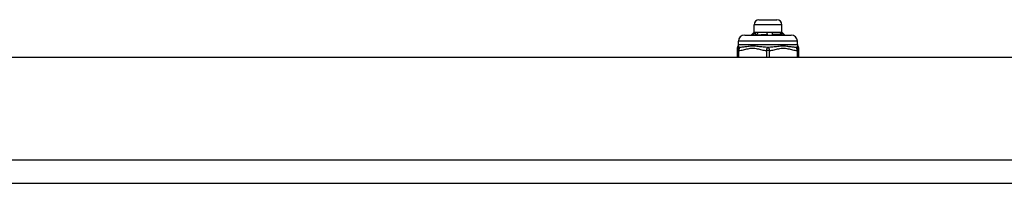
# Model space of a CAD drawing. Header units: inches. Extents: x 4 to 105, y 5 to 58.
# Tile 15 of 133: x 6.97 to 13.22, y 5.11 to 6.14. Entities that reach past the tile are written whole.
import ezdxf

# ---------------------------------------------------------------- set-up
doc = ezdxf.new("R2010")
doc.units = ezdxf.units.IN
doc.header["$MEASUREMENT"] = 0
doc.layers.add('Visible Edges(ANSI)', color=7, linetype='Continuous', lineweight=25)
doc.layers.add('Visible Tangent Edges(ANSI)', color=7, linetype='Continuous', lineweight=25)

msp = doc.modelspace()

# ---------------------------------------------------------------- linework, layer by layer
at = {"layer": 'Visible Edges(ANSI)'}
for p, q in [((11.6603, 6.1435), (11.7744, 6.1435)), ((11.6288, 6.0648), (11.6102, 6.0462)), ((11.6288, 6.0648), (11.6288, 6.112)), ((11.6288, 6.0648), (11.6457, 6.0648)), ((11.6457, 6.0648), (11.7266, 6.0648)), ((11.7266, 6.0648), (11.7983, 6.0648)), ((11.7983, 6.0648), (11.8059, 6.0648)), ((11.8059, 6.0648), (11.8059, 6.112)), ((11.8059, 6.0648), (11.8158, 6.055)), ((11.5304, 5.9872), (11.5304, 6.0069)), ((11.5697, 6.0462), (11.865, 6.0462)), ((11.6243, 6.0462), (11.624, 6.0467)), ((11.6437, 6.0476), (11.645, 6.0462)), ((11.7454, 6.0469), (11.7456, 6.0462)), ((11.8007, 6.0514), (11.8022, 6.0532)), ((11.8136, 6.0542), (11.8129, 6.0534)), ((11.8158, 6.0548), (11.8156, 6.0546)), ((11.8158, 6.055), (11.8245, 6.0462)), ((11.9044, 5.9872), (11.9044, 6.0069)), ((11.5225, 5.9636), (11.5225, 5.9481)), ((11.5225, 5.9481), (11.5225, 5.9063)), ((11.9122, 5.9481), (11.9122, 5.9636)), ((11.9122, 5.9063), (11.9122, 5.9481)), ((3.6639, 5.9063), (19.2899, 5.9063)), ((3.6639, 5.1063), (19.2899, 5.1063))]:
    msp.add_line(p, q, dxfattribs=at)
at = {"layer": 'Visible Edges(ANSI)', "flags": 128}
for points in [[(11.624, 6.0467), (11.6245, 6.0474), (11.625, 6.0481), (11.6255, 6.0488), (11.626, 6.0495), (11.6265, 6.0502), (11.627, 6.0509), (11.6276, 6.0516), (11.6281, 6.0523), (11.6286, 6.053), (11.6291, 6.0537), (11.6296, 6.0544), (11.6302, 6.0551), (11.6307, 6.0557), (11.6312, 6.0564), (11.6317, 6.0571), (11.6323, 6.0578), (11.6328, 6.0585), (11.6333, 6.0592), (11.6339, 6.0599), (11.6344, 6.0606), (11.6349, 6.0613), (11.6354, 6.062), (11.636, 6.0627), (11.6365, 6.0634)], [(11.6365, 6.0634), (11.6369, 6.0635), (11.6373, 6.0636), (11.6377, 6.0637), (11.638, 6.0638), (11.6384, 6.0639), (11.6388, 6.064), (11.6392, 6.0641), (11.6396, 6.0642), (11.64, 6.0643), (11.6403, 6.0643), (11.6407, 6.0644), (11.6411, 6.0644), (11.6415, 6.0645), (11.6419, 6.0646), (11.6422, 6.0646), (11.6426, 6.0646), (11.643, 6.0647), (11.6434, 6.0647), (11.6438, 6.0647), (11.6442, 6.0648), (11.6445, 6.0648), (11.6449, 6.0648), (11.6453, 6.0648), (11.6457, 6.0648)], [(11.6365, 6.0634), (11.6366, 6.0627), (11.6366, 6.062), (11.6366, 6.0613), (11.6367, 6.0605), (11.6367, 6.0598), (11.6367, 6.0591), (11.6368, 6.0584), (11.6368, 6.0577), (11.6369, 6.057), (11.6369, 6.0563), (11.6369, 6.0555), (11.637, 6.0548), (11.637, 6.0541), (11.637, 6.0534), (11.6371, 6.0527), (11.6371, 6.052), (11.6372, 6.0513), (11.6372, 6.0505), (11.6372, 6.0498), (11.6373, 6.0491), (11.6373, 6.0484), (11.6374, 6.0477), (11.6374, 6.047), (11.6374, 6.0462)], [(11.6551, 6.0634), (11.6546, 6.0627), (11.6541, 6.0621), (11.6536, 6.0614), (11.6532, 6.0608), (11.6527, 6.0601), (11.6522, 6.0595), (11.6517, 6.0588), (11.6512, 6.0581), (11.6508, 6.0575), (11.6503, 6.0568), (11.6498, 6.0562), (11.6493, 6.0555), (11.6489, 6.0549), (11.6484, 6.0542), (11.6479, 6.0535), (11.6475, 6.0529), (11.647, 6.0522), (11.6465, 6.0516), (11.6461, 6.0509), (11.6456, 6.0502), (11.6451, 6.0496), (11.6447, 6.0489), (11.6442, 6.0483), (11.6437, 6.0476)], [(11.6457, 6.0648), (11.6461, 6.0648), (11.6465, 6.0648), (11.6469, 6.0648), (11.6473, 6.0648), (11.6477, 6.0647), (11.6481, 6.0647), (11.6484, 6.0647), (11.6488, 6.0646), (11.6492, 6.0646), (11.6496, 6.0645), (11.65, 6.0645), (11.6504, 6.0644), (11.6508, 6.0644), (11.6512, 6.0643), (11.6516, 6.0642), (11.652, 6.0642), (11.6523, 6.0641), (11.6527, 6.064), (11.6531, 6.0639), (11.6535, 6.0638), (11.6539, 6.0637), (11.6543, 6.0636), (11.6547, 6.0635), (11.6551, 6.0634)], [(11.7111, 6.0634), (11.7118, 6.0635), (11.7124, 6.0636), (11.7131, 6.0637), (11.7137, 6.0638), (11.7143, 6.0639), (11.715, 6.064), (11.7156, 6.0641), (11.7163, 6.0642), (11.7169, 6.0643), (11.7176, 6.0643), (11.7182, 6.0644), (11.7188, 6.0644), (11.7195, 6.0645), (11.7201, 6.0646), (11.7208, 6.0646), (11.7214, 6.0646), (11.7221, 6.0647), (11.7227, 6.0647), (11.7234, 6.0647), (11.724, 6.0648), (11.7247, 6.0648), (11.7253, 6.0648), (11.726, 6.0648), (11.7266, 6.0648)], [(11.7144, 6.0499), (11.7143, 6.0505), (11.7141, 6.0511), (11.714, 6.0516), (11.7138, 6.0522), (11.7137, 6.0527), (11.7136, 6.0533), (11.7134, 6.0539), (11.7133, 6.0544), (11.7131, 6.055), (11.713, 6.0556), (11.7129, 6.0561), (11.7127, 6.0567), (11.7126, 6.0572), (11.7124, 6.0578), (11.7123, 6.0584), (11.7122, 6.0589), (11.712, 6.0595), (11.7119, 6.06), (11.7118, 6.0606), (11.7116, 6.0612), (11.7115, 6.0617), (11.7114, 6.0623), (11.7113, 6.0628), (11.7111, 6.0634)], [(11.7266, 6.0648), (11.7273, 6.0648), (11.728, 6.0648), (11.7286, 6.0648), (11.7293, 6.0648), (11.7299, 6.0647), (11.7306, 6.0647), (11.7313, 6.0647), (11.7319, 6.0646), (11.7326, 6.0646), (11.7332, 6.0645), (11.7339, 6.0645), (11.7346, 6.0644), (11.7352, 6.0644), (11.7359, 6.0643), (11.7365, 6.0642), (11.7372, 6.0642), (11.7379, 6.0641), (11.7385, 6.064), (11.7392, 6.0639), (11.7398, 6.0638), (11.7405, 6.0637), (11.7411, 6.0636), (11.7418, 6.0635), (11.7424, 6.0634)], [(11.7424, 6.0634), (11.7426, 6.0629), (11.7427, 6.0624), (11.7428, 6.0618), (11.7429, 6.0613), (11.743, 6.0608), (11.7432, 6.0603), (11.7433, 6.0598), (11.7434, 6.0592), (11.7435, 6.0587), (11.7436, 6.0582), (11.7438, 6.0577), (11.7439, 6.0572), (11.744, 6.0566), (11.7441, 6.0561), (11.7443, 6.0556), (11.7444, 6.0551), (11.7445, 6.0545), (11.7446, 6.054), (11.7448, 6.0535), (11.7449, 6.053), (11.745, 6.0525), (11.7452, 6.0519), (11.7453, 6.0514), (11.7454, 6.0509)], [(11.7424, 6.0634), (11.7425, 6.0627), (11.7426, 6.062), (11.7427, 6.0613), (11.7428, 6.0605), (11.7429, 6.0598), (11.7429, 6.0591), (11.743, 6.0584), (11.7431, 6.0577), (11.7432, 6.057), (11.7433, 6.0563), (11.7433, 6.0555), (11.7434, 6.0548), (11.7435, 6.0541), (11.7436, 6.0534), (11.7437, 6.0527), (11.7438, 6.052), (11.7438, 6.0513), (11.7439, 6.0505), (11.744, 6.0498), (11.7441, 6.0491), (11.7442, 6.0484), (11.7442, 6.0477), (11.7443, 6.047), (11.7444, 6.0462)], [(11.792, 6.0634), (11.7922, 6.0635), (11.7925, 6.0636), (11.7928, 6.0637), (11.793, 6.0638), (11.7933, 6.0639), (11.7935, 6.064), (11.7938, 6.0641), (11.7941, 6.0642), (11.7943, 6.0643), (11.7946, 6.0643), (11.7948, 6.0644), (11.7951, 6.0644), (11.7954, 6.0645), (11.7956, 6.0646), (11.7959, 6.0646), (11.7962, 6.0646), (11.7964, 6.0647), (11.7967, 6.0647), (11.797, 6.0647), (11.7972, 6.0648), (11.7975, 6.0648), (11.7978, 6.0648), (11.798, 6.0648), (11.7983, 6.0648)], [(11.8022, 6.0532), (11.8018, 6.0536), (11.8013, 6.054), (11.8009, 6.0545), (11.8005, 6.0549), (11.8, 6.0553), (11.7996, 6.0557), (11.7992, 6.0562), (11.7988, 6.0566), (11.7983, 6.057), (11.7979, 6.0574), (11.7975, 6.0579), (11.7971, 6.0583), (11.7966, 6.0587), (11.7962, 6.0592), (11.7958, 6.0596), (11.7954, 6.06), (11.7949, 6.0604), (11.7945, 6.0609), (11.7941, 6.0613), (11.7937, 6.0617), (11.7932, 6.0621), (11.7928, 6.0626), (11.7924, 6.063), (11.792, 6.0634)], [(11.7983, 6.0648), (11.7986, 6.0648), (11.7988, 6.0648), (11.7991, 6.0648), (11.7994, 6.0648), (11.7996, 6.0647), (11.7999, 6.0647), (11.8002, 6.0647), (11.8005, 6.0646), (11.8007, 6.0646), (11.801, 6.0645), (11.8013, 6.0645), (11.8015, 6.0644), (11.8018, 6.0644), (11.8021, 6.0643), (11.8023, 6.0642), (11.8026, 6.0642), (11.8029, 6.0641), (11.8031, 6.064), (11.8034, 6.0639), (11.8037, 6.0638), (11.8039, 6.0637), (11.8042, 6.0636), (11.8045, 6.0635), (11.8047, 6.0634)], [(11.8047, 6.0634), (11.8048, 6.0627), (11.8048, 6.062), (11.8048, 6.0614), (11.8048, 6.0607), (11.8048, 6.06), (11.8048, 6.0593), (11.8049, 6.0586), (11.8049, 6.0579), (11.8049, 6.0573), (11.8049, 6.0566), (11.8049, 6.0559), (11.805, 6.0552), (11.805, 6.0545), (11.805, 6.0538), (11.805, 6.0532), (11.805, 6.0525), (11.8051, 6.0518), (11.8051, 6.0511), (11.8051, 6.0504), (11.8051, 6.0497), (11.8051, 6.0491), (11.8051, 6.0484), (11.8052, 6.0477), (11.8052, 6.047)], [(11.8047, 6.0634), (11.8051, 6.063), (11.8055, 6.0626), (11.8058, 6.0623), (11.8062, 6.0619), (11.8066, 6.0615), (11.8069, 6.0611), (11.8073, 6.0607), (11.8077, 6.0603), (11.808, 6.0599), (11.8084, 6.0596), (11.8088, 6.0592), (11.8092, 6.0588), (11.8095, 6.0584), (11.8099, 6.058), (11.8103, 6.0576), (11.8106, 6.0573), (11.811, 6.0569), (11.8114, 6.0565), (11.8117, 6.0561), (11.8121, 6.0557), (11.8125, 6.0553), (11.8128, 6.055), (11.8132, 6.0546), (11.8136, 6.0542)], [(11.6172, 6.0462), (11.6174, 6.0463), (11.6177, 6.0463), (11.6179, 6.0463), (11.6182, 6.0463), (11.6184, 6.0463), (11.6187, 6.0464), (11.619, 6.0464), (11.6192, 6.0464), (11.6195, 6.0464), (11.6198, 6.0464), (11.6201, 6.0464), (11.6203, 6.0465), (11.6206, 6.0465), (11.6209, 6.0465), (11.6212, 6.0465), (11.6215, 6.0465), (11.6218, 6.0466), (11.6221, 6.0466), (11.6224, 6.0466), (11.6227, 6.0466), (11.623, 6.0466), (11.6233, 6.0467), (11.6236, 6.0467), (11.624, 6.0467)], [(11.6437, 6.0476), (11.6461, 6.0477), (11.6486, 6.0478), (11.6512, 6.0479), (11.6538, 6.048), (11.6564, 6.0481), (11.6592, 6.0482), (11.6619, 6.0483), (11.6648, 6.0484), (11.6676, 6.0485), (11.6705, 6.0486), (11.6735, 6.0487), (11.6765, 6.0488), (11.6795, 6.0489), (11.6826, 6.049), (11.6857, 6.0491), (11.6888, 6.0492), (11.692, 6.0493), (11.6951, 6.0494), (11.6983, 6.0495), (11.7015, 6.0496), (11.7047, 6.0496), (11.708, 6.0497), (11.7112, 6.0498), (11.7144, 6.0499)], [(11.7145, 6.0462), (11.7145, 6.0464), (11.7145, 6.0466), (11.7145, 6.0467), (11.7145, 6.0469), (11.7145, 6.047), (11.7144, 6.0472), (11.7144, 6.0473), (11.7144, 6.0475), (11.7144, 6.0476), (11.7144, 6.0478), (11.7144, 6.0479), (11.7144, 6.0481), (11.7144, 6.0482), (11.7144, 6.0484), (11.7144, 6.0486), (11.7144, 6.0487), (11.7144, 6.0489), (11.7144, 6.049), (11.7144, 6.0492), (11.7144, 6.0493), (11.7144, 6.0495), (11.7144, 6.0496), (11.7144, 6.0498), (11.7144, 6.0499)], [(11.7454, 6.0509), (11.7484, 6.051), (11.7513, 6.0511), (11.7542, 6.0512), (11.757, 6.0513), (11.7598, 6.0514), (11.7625, 6.0515), (11.7652, 6.0516), (11.7679, 6.0517), (11.7705, 6.0518), (11.7731, 6.0518), (11.7756, 6.0519), (11.778, 6.052), (11.7804, 6.0521), (11.7827, 6.0522), (11.785, 6.0523), (11.7872, 6.0524), (11.7893, 6.0525), (11.7914, 6.0526), (11.7934, 6.0527), (11.7953, 6.0528), (11.7971, 6.0529), (11.7989, 6.053), (11.8006, 6.0531), (11.8022, 6.0532)], [(11.8007, 6.0514), (11.7991, 6.0512), (11.7974, 6.0511), (11.7956, 6.0509), (11.7938, 6.0507), (11.7919, 6.0505), (11.7899, 6.0503), (11.7879, 6.0501), (11.7858, 6.0499), (11.7837, 6.0497), (11.7815, 6.0496), (11.7792, 6.0494), (11.7769, 6.0492), (11.7745, 6.049), (11.7721, 6.0488), (11.7696, 6.0486), (11.7671, 6.0484), (11.7645, 6.0482), (11.7619, 6.048), (11.7592, 6.0479), (11.7565, 6.0477), (11.7538, 6.0475), (11.751, 6.0473), (11.7482, 6.0471), (11.7454, 6.0469)], [(11.7454, 6.0509), (11.7454, 6.0507), (11.7454, 6.0506), (11.7454, 6.0504), (11.7454, 6.0502), (11.7454, 6.0501), (11.7454, 6.0499), (11.7454, 6.0497), (11.7454, 6.0496), (11.7454, 6.0494), (11.7454, 6.0492), (11.7454, 6.0491), (11.7454, 6.0489), (11.7454, 6.0487), (11.7454, 6.0486), (11.7454, 6.0484), (11.7454, 6.0482), (11.7454, 6.0481), (11.7454, 6.0479), (11.7454, 6.0477), (11.7454, 6.0476), (11.7454, 6.0474), (11.7454, 6.0473), (11.7454, 6.0471), (11.7454, 6.0469)], [(11.806, 6.0462), (11.8057, 6.0465), (11.8055, 6.0467), (11.8053, 6.0469), (11.8051, 6.0471), (11.8049, 6.0473), (11.8046, 6.0475), (11.8044, 6.0478), (11.8042, 6.048), (11.804, 6.0482), (11.8037, 6.0484), (11.8035, 6.0486), (11.8033, 6.0488), (11.8031, 6.0491), (11.8029, 6.0493), (11.8026, 6.0495), (11.8024, 6.0497), (11.8022, 6.0499), (11.802, 6.0501), (11.8018, 6.0504), (11.8015, 6.0506), (11.8013, 6.0508), (11.8011, 6.051), (11.8009, 6.0512), (11.8007, 6.0514)], [(11.8156, 6.0546), (11.8155, 6.0545), (11.8155, 6.0545), (11.8154, 6.0544), (11.8154, 6.0544), (11.8153, 6.0543), (11.8152, 6.0543), (11.8151, 6.0542), (11.815, 6.0542), (11.8149, 6.0541), (11.8148, 6.0541), (11.8147, 6.054), (11.8146, 6.054), (11.8145, 6.0539), (11.8144, 6.0539), (11.8143, 6.0539), (11.8141, 6.0538), (11.814, 6.0538), (11.8139, 6.0537), (11.8137, 6.0537), (11.8136, 6.0536), (11.8134, 6.0536), (11.8132, 6.0535), (11.8131, 6.0535), (11.8129, 6.0534)], [(11.8129, 6.0534), (11.8132, 6.0531), (11.8135, 6.0528), (11.8138, 6.0525), (11.814, 6.0522), (11.8143, 6.0519), (11.8146, 6.0516), (11.8149, 6.0513), (11.8152, 6.051), (11.8155, 6.0507), (11.8158, 6.0504), (11.8161, 6.0501), (11.8164, 6.0498), (11.8166, 6.0495), (11.8169, 6.0492), (11.8172, 6.0489), (11.8175, 6.0486), (11.8178, 6.0483), (11.8181, 6.048), (11.8184, 6.0477), (11.8187, 6.0474), (11.819, 6.0471), (11.8192, 6.0468), (11.8195, 6.0465), (11.8198, 6.0462)], [(11.8136, 6.0542), (11.8138, 6.0542), (11.814, 6.0542), (11.8142, 6.0543), (11.8144, 6.0543), (11.8145, 6.0543), (11.8147, 6.0544), (11.8148, 6.0544), (11.815, 6.0544), (11.8151, 6.0545), (11.8152, 6.0545), (11.8153, 6.0545), (11.8154, 6.0546), (11.8155, 6.0546), (11.8156, 6.0546), (11.8157, 6.0547), (11.8157, 6.0547), (11.8158, 6.0547), (11.8158, 6.0548), (11.8158, 6.0548), (11.8158, 6.0548), (11.8158, 6.0549), (11.8158, 6.0549), (11.8158, 6.0549), (11.8158, 6.055)]]:
    msp.add_lwpolyline(points, dxfattribs=at)
at = {"layer": 'Visible Edges(ANSI)'}
for centre, radius, start, end in [((11.6603, 6.112), 0.0315, 90, 180), ((11.7744, 6.112), 0.0315, 0, 90), ((11.5697, 6.0069), 0.0394, 90, 180), ((11.865, 6.0069), 0.0394, 0, 90), ((11.5422, 5.9636), 0.0197, 143.1301, 180), ((11.5107, 5.9872), 0.0197, 323.1301, 0), ((11.9241, 5.9872), 0.0197, 180, 216.8699), ((11.8926, 5.9636), 0.0197, 0, 36.8699)]:
    msp.add_arc(centre, radius, start, end, dxfattribs=at)
at = {"layer": 'Visible Tangent Edges(ANSI)'}
for p, q in [((11.8059, 6.112), (11.6288, 6.112)), ((11.9044, 6.0069), (11.5304, 6.0069)), ((11.5323, 5.9481), (11.5225, 5.9481)), ((11.5304, 5.9872), (11.9044, 5.9872)), ((11.5323, 5.9063), (11.5323, 5.9481)), ((11.7075, 5.9481), (11.7075, 5.9063)), ((11.7272, 5.9481), (11.7075, 5.9481)), ((11.7272, 5.9063), (11.7272, 5.9481)), ((11.9024, 5.9481), (11.9024, 5.9063)), ((11.9122, 5.9481), (11.9024, 5.9481)), ((19.2899, 5.2523), (3.6639, 5.2523))]:
    msp.add_line(p, q, dxfattribs=at)
at = {"layer": 'Visible Tangent Edges(ANSI)', "flags": 128}
for points in [[(11.5403, 5.9676), (11.5393, 5.9678), (11.5384, 5.968), (11.5375, 5.9682), (11.5366, 5.9685), (11.5357, 5.9688), (11.5349, 5.9692), (11.5341, 5.9695), (11.5333, 5.97), (11.5325, 5.9704), (11.5318, 5.9708), (11.5311, 5.9713), (11.5305, 5.9717), (11.5299, 5.9722), (11.5293, 5.9726), (11.5288, 5.9731), (11.5283, 5.9735), (11.5279, 5.9739), (11.5275, 5.9742), (11.5272, 5.9746), (11.5269, 5.9748), (11.5267, 5.9751), (11.5265, 5.9752), (11.5264, 5.9753), (11.5264, 5.9754)], [(11.5323, 5.9481), (11.5397, 5.9487), (11.547, 5.9498), (11.5544, 5.9511), (11.5616, 5.9527), (11.5689, 5.9544), (11.5761, 5.9563), (11.5833, 5.9581), (11.5906, 5.9598), (11.5978, 5.9613), (11.6051, 5.9625), (11.6125, 5.9633), (11.6199, 5.9636), (11.6273, 5.9633), (11.6346, 5.9625), (11.642, 5.9613), (11.6492, 5.9598), (11.6565, 5.9581), (11.6637, 5.9563), (11.6709, 5.9545), (11.6782, 5.9527), (11.6855, 5.9511), (11.6928, 5.9498), (11.7002, 5.9487), (11.7075, 5.9481)], [(11.7174, 5.9676), (11.7098, 5.968), (11.7022, 5.9685), (11.6944, 5.9692), (11.6866, 5.97), (11.6786, 5.9708), (11.6706, 5.9717), (11.6626, 5.9726), (11.6545, 5.9735), (11.6463, 5.9742), (11.6381, 5.9748), (11.63, 5.9752), (11.6219, 5.9754), (11.6139, 5.9752), (11.6061, 5.9748), (11.5985, 5.9742), (11.5912, 5.9735), (11.5841, 5.9726), (11.5772, 5.9717), (11.5705, 5.9708), (11.5641, 5.97), (11.5578, 5.9692), (11.5518, 5.9685), (11.5459, 5.968), (11.5403, 5.9676)], [(11.8945, 5.9676), (11.8888, 5.968), (11.8829, 5.9685), (11.8769, 5.9692), (11.8706, 5.97), (11.8642, 5.9708), (11.8575, 5.9717), (11.8506, 5.9726), (11.8435, 5.9735), (11.8362, 5.9742), (11.8286, 5.9748), (11.8208, 5.9752), (11.8128, 5.9754), (11.8047, 5.9752), (11.7965, 5.9748), (11.7883, 5.9742), (11.7802, 5.9735), (11.7721, 5.9726), (11.764, 5.9717), (11.7561, 5.9708), (11.7482, 5.97), (11.7403, 5.9692), (11.7326, 5.9685), (11.7249, 5.968), (11.7174, 5.9676)], [(11.7272, 5.9481), (11.7346, 5.9487), (11.7419, 5.9498), (11.7492, 5.9511), (11.7565, 5.9527), (11.7637, 5.9544), (11.771, 5.9562), (11.7782, 5.958), (11.7854, 5.9598), (11.7927, 5.9613), (11.8, 5.9625), (11.8074, 5.9633), (11.8148, 5.9636), (11.8222, 5.9633), (11.8295, 5.9625), (11.8368, 5.9613), (11.8441, 5.9598), (11.8514, 5.9581), (11.8586, 5.9563), (11.8658, 5.9545), (11.8731, 5.9527), (11.8804, 5.9511), (11.8877, 5.9498), (11.895, 5.9487), (11.9024, 5.9481)], [(11.9083, 5.9754), (11.9083, 5.9753), (11.9082, 5.9752), (11.908, 5.9751), (11.9078, 5.9748), (11.9076, 5.9746), (11.9072, 5.9742), (11.9069, 5.9739), (11.9064, 5.9735), (11.9059, 5.9731), (11.9054, 5.9726), (11.9049, 5.9722), (11.9043, 5.9717), (11.9036, 5.9713), (11.9029, 5.9708), (11.9022, 5.9704), (11.9014, 5.97), (11.9006, 5.9695), (11.8998, 5.9692), (11.899, 5.9688), (11.8981, 5.9685), (11.8972, 5.9682), (11.8963, 5.968), (11.8954, 5.9678), (11.8945, 5.9676)]]:
    msp.add_lwpolyline(points, dxfattribs=at)
at = {"layer": 'Visible Tangent Edges(ANSI)'}
for centre, major_axis, ratio, start_param, end_param in [((11.5422, 5.9481), (-0.0197, 0), 0.998428, 4.809173, 6.283185), ((11.5422, 5.9481), (-0.0013, 0.0196), 0.499214, 0.064433, 1.538445), ((11.7174, 5.9481), (0.0013, 0.0196), 0.499214, 0.129136, 1.603148), ((11.7174, 5.9481), (-0.0013, 0.0196), 0.499214, 4.680038, 6.15405), ((11.8926, 5.9481), (0.0197, 0), 0.998428, 0, 1.474012), ((11.8926, 5.9481), (0.0013, 0.0196), 0.499214, 4.74474, 6.218752)]:
    msp.add_ellipse(centre, major_axis=major_axis, ratio=ratio, start_param=start_param, end_param=end_param, dxfattribs=at)

doc.saveas('drawing.dxf')
